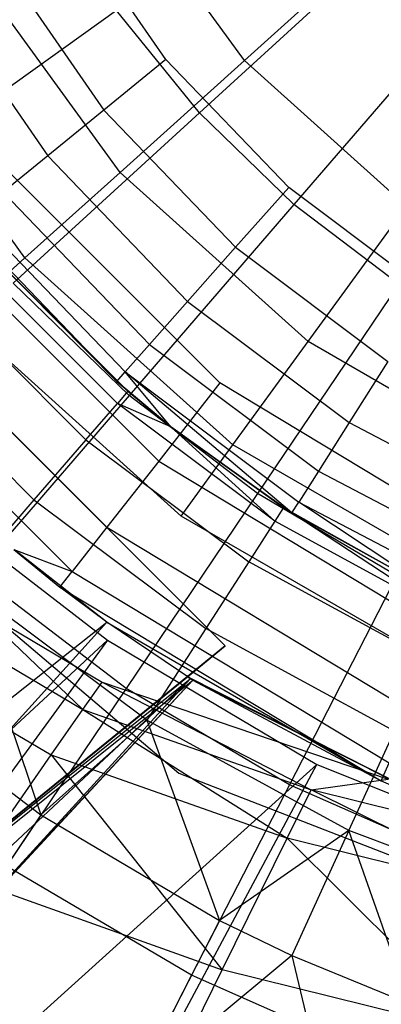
# Model space of a CAD drawing. Extents: x 4.9 to 22.3, y -20.4 to 0.
# Tile 24 of 95: x 12.408 to 12.826, y -13.578 to -12.438. Entities that reach past the tile are written whole.
import ezdxf

# ---------------------------------------------------------------- set-up
doc = ezdxf.new("R2010")
doc.units = 0
doc.header["$LTSCALE"] = 2.54
doc.layers.get('0').update_dxf_attribs({"color": 13, "linetype": 'CONTINUOUS'})

# ---------------------------------------------------------------- blocks, each defined once
blk = doc.blocks.new('AMELIA-10495_B_STL')
at = {"color": 0}
for p, q in [((12.6678, -12.4853, 20.1867), (12.5195, -12.2812, 20.1867)), ((12.6678, -12.4853, 20.1867), (12.5195, -12.2812, 20.1867)), ((12.577, -12.4841, 10.8631), (12.4604, -12.3153, 10.8631)), ((12.577, -12.4841, 10.8631), (12.4604, -12.3153, 10.8631)), ((12.6678, -12.4853, 20.1867), (12.8444, -12.3263, 20.7432)), ((12.6678, -12.4853, 20.1867), (12.8444, -12.3263, 20.7432)), ((12.8433, -12.3376, 3.2113), (12.6159, -12.5457, 3.3297)), ((12.8433, -12.3376, 3.2113), (12.6159, -12.5457, 3.3297)), ((12.3802, -12.3616, 10.8484), (12.5052, -12.5428, 10.8484)), ((12.3802, -12.3616, 10.8484), (12.5052, -12.5428, 10.8484)), ((12.524, -12.6147, 19.6133), (12.352, -12.3779, 19.6133)), ((12.524, -12.6147, 19.6133), (12.352, -12.3779, 19.6133)), ((12.3077, -12.4034, 10.8058), (12.4404, -12.5956, 10.8058)), ((12.3077, -12.4034, 10.8058), (12.4404, -12.5956, 10.8058)), ((12.9264, -12.4183, 3.2113), (12.7252, -12.6518, 3.3297)), ((12.9264, -12.4183, 3.2113), (12.7252, -12.6518, 3.3297)), ((12.5199, -12.4274, 3.3297), (12.2825, -12.5977, 3.4836)), ((12.5199, -12.4274, 3.3297), (12.2825, -12.5977, 3.4836)), ((12.6159, -12.5457, 3.3297), (12.5199, -12.4274, 3.3297)), ((12.6159, -12.5457, 3.3297), (12.5199, -12.4274, 3.3297)), ((12.414, -12.7138, 19.0266), (12.2238, -12.4519, 19.0266)), ((12.414, -12.7138, 19.0266), (12.2238, -12.4519, 19.0266)), ((12.577, -12.4841, 10.8631), (12.5052, -12.5428, 10.8484)), ((12.577, -12.4841, 10.8631), (12.5052, -12.5428, 10.8484)), ((12.524, -12.6147, 19.6133), (12.6678, -12.4853, 20.1867)), ((12.524, -12.6147, 19.6133), (12.6678, -12.4853, 20.1867)), ((12.7191, -12.6321, 10.8631), (12.577, -12.4841, 10.8631)), ((12.7191, -12.6321, 10.8631), (12.577, -12.4841, 10.8631)), ((12.8553, -12.6541, 20.1867), (12.6678, -12.4853, 20.1867)), ((12.8553, -12.6541, 20.1867), (12.6678, -12.4853, 20.1867)), ((12.6159, -12.5457, 3.3297), (12.4003, -12.7429, 3.4836)), ((12.6159, -12.5457, 3.3297), (12.4003, -12.7429, 3.4836)), ((12.5052, -12.5428, 10.8484), (12.4404, -12.5956, 10.8058)), ((12.5052, -12.5428, 10.8484), (12.4404, -12.5956, 10.8058)), ((12.5052, -12.5428, 10.8484), (12.6577, -12.7015, 10.8484)), ((12.5052, -12.5428, 10.8484), (12.6577, -12.7015, 10.8484)), ((12.7252, -12.6518, 3.3297), (12.6159, -12.5457, 3.3297)), ((12.7252, -12.6518, 3.3297), (12.6159, -12.5457, 3.3297)), ((12.6454, -13.1627, 1.9301), (12.0797, -12.597, 1.9301)), ((12.6454, -13.1627, 1.9301), (12.0797, -12.597, 1.9301)), ((12.6395, -12.8585, 0.2301), (12.3839, -12.6028, 0.2301)), ((12.6395, -12.8585, 0.2301), (12.3839, -12.6028, 0.2301)), ((12.4404, -12.5956, 10.8058), (12.389, -12.6376, 10.7394)), ((12.4404, -12.5956, 10.8058), (12.389, -12.6376, 10.7394)), ((12.4404, -12.5956, 10.8058), (12.6022, -12.7641, 10.8058)), ((12.4404, -12.5956, 10.8058), (12.6022, -12.7641, 10.8058)), ((12.414, -12.7138, 19.0266), (12.524, -12.6147, 19.6133)), ((12.414, -12.7138, 19.0266), (12.524, -12.6147, 19.6133)), ((12.7416, -12.8106, 19.6133), (12.524, -12.6147, 19.6133)), ((12.7416, -12.8106, 19.6133), (12.524, -12.6147, 19.6133)), ((12.389, -12.6376, 10.7394), (12.5582, -12.8138, 10.7394)), ((12.389, -12.6376, 10.7394), (12.5582, -12.8138, 10.7394)), ((12.7191, -12.6321, 10.8631), (12.6577, -12.7015, 10.8484)), ((12.7191, -12.6321, 10.8631), (12.6577, -12.7015, 10.8484)), ((12.8832, -12.7554, 10.8631), (12.7191, -12.6321, 10.8631)), ((12.8832, -12.7554, 10.8631), (12.7191, -12.6321, 10.8631)), ((12.7252, -12.6518, 3.3297), (12.5345, -12.8731, 3.4836)), ((12.7252, -12.6518, 3.3297), (12.5345, -12.8731, 3.4836)), ((12.8463, -12.7443, 3.3297), (12.7252, -12.6518, 3.3297)), ((12.8463, -12.7443, 3.3297), (12.7252, -12.6518, 3.3297)), ((12.7416, -12.8106, 19.6133), (12.8553, -12.6541, 20.1867)), ((12.7416, -12.8106, 19.6133), (12.8553, -12.6541, 20.1867)), ((12.2935, -12.6736, 0.2529), (12.5687, -12.9489, 0.2529)), ((12.2935, -12.6736, 0.2529), (12.5687, -12.9489, 0.2529)), ((12.3446, -12.6739, 10.5631), (12.5202, -12.8567, 10.5631)), ((12.3446, -12.6739, 10.5631), (12.5202, -12.8567, 10.5631)), ((12.356, -12.6646, 10.6558), (12.5299, -12.8457, 10.6558)), ((12.356, -12.6646, 10.6558), (12.5299, -12.8457, 10.6558)), ((12.6577, -12.7015, 10.8484), (12.6022, -12.7641, 10.8058)), ((12.6577, -12.7015, 10.8484), (12.6022, -12.7641, 10.8058)), ((12.6577, -12.7015, 10.8484), (12.8336, -12.8337, 10.8484)), ((12.6577, -12.7015, 10.8484), (12.8336, -12.8337, 10.8484)), ((12.3384, -12.7818, 18.4301), (12.414, -12.7138, 19.0266)), ((12.3384, -12.7818, 18.4301), (12.414, -12.7138, 19.0266)), ((12.3743, -12.7092, 9.7505), (12.5332, -12.8681, 9.7505)), ((12.5202, -12.8567, 10.5631), (12.3743, -12.7092, 9.7505)), ((12.3743, -12.7092, 9.7505), (12.5332, -12.8681, 9.7505)), ((12.5202, -12.8567, 10.5631), (12.3743, -12.7092, 9.7505)), ((12.6546, -12.9303, 19.0266), (12.414, -12.7138, 19.0266)), ((12.6546, -12.9303, 19.0266), (12.414, -12.7138, 19.0266)), ((12.3602, -12.7214, 9.4644), (12.521, -12.8822, 9.4644)), ((12.3602, -12.7214, 9.4644), (12.521, -12.8822, 9.4644)), ((12.2169, -12.7337, 0.318), (12.5087, -13.0255, 0.318)), ((12.2169, -12.7337, 0.318), (12.5087, -13.0255, 0.318)), ((12.5345, -12.8731, 3.4836), (12.4003, -12.7429, 3.4836)), ((12.5345, -12.8731, 3.4836), (12.4003, -12.7429, 3.4836)), ((12.8463, -12.7443, 3.3297), (12.6831, -12.9866, 3.4836)), ((12.8463, -12.7443, 3.3297), (12.6831, -12.9866, 3.4836)), ((12.4845, -12.9243, 9.1831), (12.3181, -12.7579, 9.1831)), ((12.4845, -12.9243, 9.1831), (12.3181, -12.7579, 9.1831)), ((12.6022, -12.7641, 10.8058), (12.5582, -12.8138, 10.7394)), ((12.6022, -12.7641, 10.8058), (12.5582, -12.8138, 10.7394)), ((12.6022, -12.7641, 10.8058), (12.7889, -12.9044, 10.8058)), ((12.6022, -12.7641, 10.8058), (12.7889, -12.9044, 10.8058)), ((12.1657, -12.7738, 0.4153), (12.4686, -13.0767, 0.4153)), ((12.1657, -12.7738, 0.4153), (12.4686, -13.0767, 0.4153)), ((12.5948, -13.0126, 18.4301), (12.3384, -12.7818, 18.4301)), ((12.5948, -13.0126, 18.4301), (12.3384, -12.7818, 18.4301)), ((12.6546, -12.9303, 19.0266), (12.7416, -12.8106, 19.6133)), ((12.6546, -12.9303, 19.0266), (12.7416, -12.8106, 19.6133)), ((12.9951, -12.957, 19.6133), (12.7416, -12.8106, 19.6133)), ((12.9951, -12.957, 19.6133), (12.7416, -12.8106, 19.6133)), ((12.2486, -12.8181, 8.9114), (12.4243, -12.9937, 8.9114)), ((12.2486, -12.8181, 8.9114), (12.4243, -12.9937, 8.9114)), ((12.5582, -12.8138, 10.7394), (12.5299, -12.8457, 10.6558)), ((12.5582, -12.8138, 10.7394), (12.5299, -12.8457, 10.6558)), ((12.5582, -12.8138, 10.7394), (12.7535, -12.9605, 10.7394)), ((12.5582, -12.8138, 10.7394), (12.7535, -12.9605, 10.7394)), ((12.8336, -12.8337, 10.8484), (12.7889, -12.9044, 10.8058)), ((12.8336, -12.8337, 10.8484), (12.7889, -12.9044, 10.8058)), ((12.5202, -12.8567, 10.5631), (12.5299, -12.8457, 10.6558)), ((12.5202, -12.8567, 10.5631), (12.5299, -12.8457, 10.6558)), ((12.7228, -13.0089, 10.5631), (12.5299, -12.8457, 10.6558)), ((12.5299, -12.8457, 10.6558), (12.7307, -12.9965, 10.6558)), ((12.5826, -12.9091, 10.5631), (12.5299, -12.8457, 10.6558)), ((12.7228, -13.0089, 10.5631), (12.5299, -12.8457, 10.6558)), ((12.5826, -12.9091, 10.5631), (12.5299, -12.8457, 10.6558)), ((12.5299, -12.8457, 10.6558), (12.7307, -12.9965, 10.6558)), ((12.5826, -12.9091, 9.7505), (12.5202, -12.8567, 10.5631)), ((12.5202, -12.8567, 10.5631), (12.5826, -12.9091, 10.5631)), ((12.5826, -12.9091, 9.7505), (12.5202, -12.8567, 10.5631)), ((12.5332, -12.8681, 9.7505), (12.5202, -12.8567, 10.5631)), ((12.5332, -12.8681, 9.7505), (12.5202, -12.8567, 10.5631)), ((12.5202, -12.8567, 10.5631), (12.5826, -12.9091, 10.5631)), ((12.6395, -12.8585, 0.2301), (12.5687, -12.9489, 0.2529)), ((12.6395, -12.8585, 0.2301), (12.5687, -12.9489, 0.2529)), ((12.949, -13.0456, 0.2301), (12.6395, -12.8585, 0.2301)), ((12.949, -13.0456, 0.2301), (12.6395, -12.8585, 0.2301)), ((12.5345, -12.8731, 3.4836), (12.3569, -13.0791, 3.6709)), ((12.5345, -12.8731, 3.4836), (12.3569, -13.0791, 3.6709)), ((12.5332, -12.8681, 9.7505), (12.521, -12.8822, 9.4644)), ((12.5332, -12.8681, 9.7505), (12.521, -12.8822, 9.4644)), ((12.5332, -12.8681, 9.7505), (12.5826, -12.9091, 9.7505)), ((12.5332, -12.8681, 9.7505), (12.5826, -12.9091, 9.7505)), ((12.6831, -12.9866, 3.4836), (12.5345, -12.8731, 3.4836)), ((12.6831, -12.9866, 3.4836), (12.5345, -12.8731, 3.4836)), ((12.4845, -12.9243, 9.1831), (12.521, -12.8822, 9.4644)), ((12.4845, -12.9243, 9.1831), (12.521, -12.8822, 9.4644)), ((12.5826, -12.9091, 9.7505), (12.521, -12.8822, 9.4644)), ((12.703, -13.0185, 9.4644), (12.521, -12.8822, 9.4644)), ((12.703, -13.0185, 9.4644), (12.521, -12.8822, 9.4644)), ((12.5826, -12.9091, 9.7505), (12.521, -12.8822, 9.4644)), ((12.1148, -12.9057, 10.1301), (12.592, -13.31, 10.1301)), ((12.1148, -12.9057, 12.7301), (12.592, -13.31, 12.7301)), ((12.1148, -12.9057, 10.1301), (12.592, -13.31, 10.1301)), ((12.1148, -12.9057, 12.7301), (12.592, -13.31, 12.7301)), ((12.5826, -12.9091, 9.7505), (12.7131, -13.0027, 9.7505)), ((12.703, -13.0185, 9.4644), (12.5826, -12.9091, 9.7505)), ((12.703, -13.0185, 9.4644), (12.5826, -12.9091, 9.7505)), ((12.7131, -13.0027, 9.7505), (12.5826, -12.9091, 10.5631)), ((12.5826, -12.9091, 10.5631), (12.7228, -13.0089, 10.5631)), ((12.7131, -13.0027, 9.7505), (12.5826, -12.9091, 10.5631)), ((12.5826, -12.9091, 9.7505), (12.7131, -13.0027, 9.7505)), ((12.5826, -12.9091, 9.7505), (12.5826, -12.9091, 10.5631)), ((12.5826, -12.9091, 9.7505), (12.5826, -12.9091, 10.5631)), ((12.5826, -12.9091, 10.5631), (12.7228, -13.0089, 10.5631)), ((12.7889, -12.9044, 10.8058), (12.7535, -12.9605, 10.7394)), ((12.7889, -12.9044, 10.8058), (12.7535, -12.9605, 10.7394)), ((12.7889, -12.9044, 10.8058), (12.9958, -13.013, 10.8058)), ((12.7889, -12.9044, 10.8058), (12.9958, -13.013, 10.8058)), ((12.4845, -12.9243, 9.1831), (12.4243, -12.9937, 8.9114)), ((12.4845, -12.9243, 9.1831), (12.4243, -12.9937, 8.9114)), ((12.4845, -12.9243, 9.1831), (12.6729, -13.0654, 9.1831)), ((12.4845, -12.9243, 9.1831), (12.6729, -13.0654, 9.1831)), ((12.5948, -13.0126, 18.4301), (12.6546, -12.9303, 19.0266)), ((12.5948, -13.0126, 18.4301), (12.6546, -12.9303, 19.0266)), ((12.9349, -13.0922, 19.0266), (12.6546, -12.9303, 19.0266)), ((12.9349, -13.0922, 19.0266), (12.6546, -12.9303, 19.0266)), ((12.5687, -12.9489, 0.2529), (12.5087, -13.0255, 0.318)), ((12.5687, -12.9489, 0.2529), (12.5087, -13.0255, 0.318)), ((12.5687, -12.9489, 0.2529), (12.9019, -13.1503, 0.2529)), ((12.5687, -12.9489, 0.2529), (12.9019, -13.1503, 0.2529)), ((12.7535, -12.9605, 10.7394), (12.7307, -12.9965, 10.6558)), ((12.7535, -12.9605, 10.7394), (12.7307, -12.9965, 10.6558)), ((12.7535, -12.9605, 10.7394), (12.9697, -13.074, 10.7394)), ((12.7535, -12.9605, 10.7394), (12.9697, -13.074, 10.7394)), ((12.6831, -12.9866, 3.4836), (12.5311, -13.2121, 3.6709)), ((12.6831, -12.9866, 3.4836), (12.5311, -13.2121, 3.6709)), ((12.8441, -13.0817, 3.4836), (12.6831, -12.9866, 3.4836)), ((12.8441, -13.0817, 3.4836), (12.6831, -12.9866, 3.4836)), ((12.4243, -12.9937, 8.9114), (12.3415, -13.0893, 8.654)), ((12.4243, -12.9937, 8.9114), (12.3415, -13.0893, 8.654)), ((12.4243, -12.9937, 8.9114), (12.6232, -13.1426, 8.9114)), ((12.4243, -12.9937, 8.9114), (12.6232, -13.1426, 8.9114)), ((12.7131, -13.0027, 9.7505), (12.703, -13.0185, 9.4644)), ((12.7131, -13.0027, 9.7505), (12.703, -13.0185, 9.4644)), ((12.9026, -13.1274, 9.4644), (12.7131, -13.0027, 9.7505)), ((12.7131, -13.0027, 9.7505), (12.8813, -13.0968, 9.7505)), ((12.9026, -13.1274, 9.4644), (12.7131, -13.0027, 9.7505)), ((12.7131, -13.0027, 9.7505), (12.8813, -13.0968, 9.7505)), ((12.7131, -13.0027, 9.7505), (12.7228, -13.0089, 10.5631)), ((12.7131, -13.0027, 9.7505), (12.7228, -13.0089, 10.5631)), ((12.7228, -13.0089, 10.5631), (12.7307, -12.9965, 10.6558)), ((12.7228, -13.0089, 10.5631), (12.7307, -12.9965, 10.6558)), ((12.8813, -13.0968, 10.5631), (12.7307, -12.9965, 10.6558)), ((12.7307, -12.9965, 10.6558), (12.953, -13.1132, 10.6558)), ((12.8813, -13.0968, 10.5631), (12.7307, -12.9965, 10.6558)), ((12.7307, -12.9965, 10.6558), (12.953, -13.1132, 10.6558)), ((12.8935, -13.1851, 18.4301), (12.5948, -13.0126, 18.4301)), ((12.8935, -13.1851, 18.4301), (12.5948, -13.0126, 18.4301)), ((12.8813, -13.0968, 9.7505), (12.7228, -13.0089, 10.5631)), ((12.7228, -13.0089, 10.5631), (12.8813, -13.0968, 10.5631)), ((12.8813, -13.0968, 9.7505), (12.7228, -13.0089, 10.5631)), ((12.7228, -13.0089, 10.5631), (12.8813, -13.0968, 10.5631)), ((12.5087, -13.0255, 0.318), (12.4686, -13.0767, 0.4153)), ((12.5087, -13.0255, 0.318), (12.4686, -13.0767, 0.4153)), ((12.5087, -13.0255, 0.318), (12.8619, -13.239, 0.318)), ((12.5087, -13.0255, 0.318), (12.8619, -13.239, 0.318)), ((12.703, -13.0185, 9.4644), (12.6729, -13.0654, 9.1831)), ((12.703, -13.0185, 9.4644), (12.6729, -13.0654, 9.1831)), ((12.9026, -13.1274, 9.4644), (12.703, -13.0185, 9.4644)), ((12.9026, -13.1274, 9.4644), (12.703, -13.0185, 9.4644)), ((12.4013, -13.0513, 0.5301), (12.4545, -13.0947, 0.5301)), ((12.4013, -13.0513, 0.5301), (12.4545, -13.0947, 0.5301)), ((12.4013, -13.0513, 0.5301), (12.4686, -13.0767, 0.4153)), ((12.4013, -13.0513, 0.5301), (12.4686, -13.0767, 0.4153)), ((12.5086, -13.1354, 1.4408), (12.4019, -13.0518, 1.3994)), ((12.4019, -13.0518, 1.3994), (12.4545, -13.0947, 0.5301)), ((12.4019, -13.0518, 1.3994), (12.4545, -13.0947, 0.5301)), ((12.5086, -13.1354, 1.4408), (12.4019, -13.0518, 1.3994)), ((12.3875, -13.0619, 1.9301), (12.5096, -13.1561, 1.9301)), ((12.6729, -13.0654, 9.1831), (12.6232, -13.1426, 8.9114)), ((12.6729, -13.0654, 9.1831), (12.6232, -13.1426, 8.9114)), ((12.8794, -13.1781, 9.1831), (12.6729, -13.0654, 9.1831)), ((12.8794, -13.1781, 9.1831), (12.6729, -13.0654, 9.1831)), ((12.5311, -13.2121, 3.6709), (12.3569, -13.0791, 3.6709)), ((12.5311, -13.2121, 3.6709), (12.3569, -13.0791, 3.6709)), ((12.4545, -13.0947, 0.5301), (12.4686, -13.0767, 0.4153)), ((12.4545, -13.0947, 0.5301), (12.4686, -13.0767, 0.4153)), ((12.4686, -13.0767, 0.4153), (12.8353, -13.2984, 0.4153)), ((12.4686, -13.0767, 0.4153), (12.8353, -13.2984, 0.4153)), ((12.8441, -13.0817, 3.4836), (12.7199, -13.3236, 3.6709)), ((12.8441, -13.0817, 3.4836), (12.7199, -13.3236, 3.6709)), ((12.5549, -13.249, 8.654), (12.3415, -13.0893, 8.654)), ((12.3415, -13.0893, 8.654), (12.4325, -13.3586, 8.4153)), ((12.3415, -13.0893, 8.654), (12.4325, -13.3586, 8.4153)), ((12.5549, -13.249, 8.654), (12.3415, -13.0893, 8.654)), ((12.5086, -13.1354, 1.4408), (12.4545, -13.0947, 0.5301)), ((12.4545, -13.0947, 0.5301), (12.8259, -13.3192, 0.5301)), ((12.5086, -13.1354, 1.4408), (12.4545, -13.0947, 0.5301)), ((12.4545, -13.0947, 0.5301), (12.8259, -13.3192, 0.5301)), ((12.3585, -13.1192, 18.4301), (12.5032, -13.2047, 18.4301)), ((12.3585, -13.1192, 18.4301), (12.5032, -13.2047, 18.4301)), ((12.3585, -13.1192, 18.4301), (12.481, -13.2366, 18.2897)), ((12.3585, -13.1192, 18.4301), (12.481, -13.2366, 18.2897)), ((11.9418, -13.584, 1.8239), (12.5086, -13.1354, 1.4408)), ((11.9418, -13.584, 1.8239), (12.5086, -13.1354, 1.4408)), ((12.5086, -13.1354, 1.4408), (12.0281, -13.6679, 1.867)), ((12.5086, -13.1354, 1.4408), (12.0281, -13.6679, 1.867)), ((12.6082, -13.2026, 1.5088), (12.5086, -13.1354, 1.4408)), ((12.5086, -13.1354, 1.4408), (12.8259, -13.3192, 0.5301)), ((12.5086, -13.1354, 1.4408), (12.8259, -13.3192, 0.5301)), ((12.6082, -13.2026, 1.5088), (12.5086, -13.1354, 1.4408)), ((12.3334, -13.1491, 18.2897), (12.481, -13.2366, 18.2897)), ((12.3334, -13.1491, 18.2897), (12.481, -13.2366, 18.2897)), ((12.6232, -13.1426, 8.9114), (12.5549, -13.249, 8.654)), ((12.6232, -13.1426, 8.9114), (12.5549, -13.249, 8.654)), ((12.8413, -13.2617, 8.9114), (12.6232, -13.1426, 8.9114)), ((12.8413, -13.2617, 8.9114), (12.6232, -13.1426, 8.9114)), ((11.5293, -14.0654, 2.9153), (12.5096, -13.1561, 1.9301)), ((11.5293, -14.0654, 2.9153), (12.5096, -13.1561, 1.9301)), ((12.5096, -13.1561, 1.9301), (11.7367, -14.2169, 2.9153)), ((12.5096, -13.1561, 1.9301), (11.7367, -14.2169, 2.9153)), ((12.6454, -13.1627, 1.9301), (12.2151, -13.5134, 2.2207)), ((12.6454, -13.1627, 1.9301), (12.2151, -13.5134, 2.2207)), ((12.5096, -13.1561, 1.9301), (12.7518, -13.3, 1.9301)), ((12.6022, -13.1988, 1.9301), (12.6454, -13.1627, 1.9301)), ((12.6022, -13.1988, 1.9301), (12.6454, -13.1627, 1.9301)), ((12.0281, -13.6679, 1.867), (12.6082, -13.2026, 1.5088)), ((12.0281, -13.6679, 1.867), (12.6082, -13.2026, 1.5088)), ((12.113, -13.7348, 1.9249), (12.6082, -13.2026, 1.5088)), ((12.113, -13.7348, 1.9249), (12.6082, -13.2026, 1.5088)), ((12.6082, -13.2027, 1.6268), (12.113, -13.7348, 1.9249)), ((12.6082, -13.2027, 1.6268), (12.113, -13.7348, 1.9249)), ((12.2151, -13.5134, 2.2207), (12.6022, -13.1988, 1.9301)), ((12.2151, -13.5134, 2.2207), (12.6022, -13.1988, 1.9301)), ((12.2151, -13.5134, 2.2207), (12.6052, -13.2008, 1.7784)), ((12.2151, -13.5134, 2.2207), (12.6052, -13.2008, 1.7784)), ((12.2426, -13.54, 2.0638), (12.6052, -13.2008, 1.7784)), ((12.2426, -13.54, 2.0638), (12.6052, -13.2008, 1.7784)), ((12.6052, -13.2008, 1.7784), (12.2752, -13.5615, 1.9069)), ((12.6052, -13.2008, 1.7784), (12.2752, -13.5615, 1.9069)), ((12.2752, -13.5615, 1.9069), (12.6082, -13.2027, 1.6268)), ((12.2752, -13.5615, 1.9069), (12.6082, -13.2027, 1.6268)), ((12.2918, -13.1988, 18.1852), (12.4444, -13.2891, 18.1852)), ((12.2918, -13.1988, 18.1852), (12.4444, -13.2891, 18.1852)), ((12.481, -13.2366, 18.2897), (12.5032, -13.2047, 18.4301)), ((12.481, -13.2366, 18.2897), (12.5032, -13.2047, 18.4301)), ((12.5032, -13.2047, 18.4301), (12.8342, -13.3171, 18.4301)), ((12.5032, -13.2047, 18.4301), (12.8342, -13.3171, 18.4301)), ((12.5032, -13.2047, 18.4301), (12.745, -13.3296, 18.2897)), ((12.5032, -13.2047, 18.4301), (12.745, -13.3296, 18.2897)), ((12.6052, -13.2008, 1.7784), (12.6022, -13.1988, 1.9301)), ((12.9103, -13.3546, 1.9301), (12.6022, -13.1988, 1.9301)), ((12.6052, -13.2008, 1.7784), (12.6022, -13.1988, 1.9301)), ((12.9103, -13.3546, 1.9301), (12.6022, -13.1988, 1.9301)), ((12.6082, -13.2027, 1.6268), (12.6052, -13.2008, 1.7784)), ((12.6082, -13.2027, 1.6268), (12.6052, -13.2008, 1.7784)), ((12.6082, -13.2026, 1.5088), (12.6082, -13.2027, 1.6268)), ((12.6082, -13.2026, 1.5088), (12.9103, -13.3546, 0.5301)), ((12.6082, -13.2026, 1.5088), (12.6082, -13.2027, 1.6268)), ((12.6082, -13.2026, 1.5088), (12.9103, -13.3546, 0.5301)), ((12.6082, -13.2026, 1.5088), (12.8259, -13.3192, 0.5301)), ((12.6082, -13.2026, 1.5088), (12.8259, -13.3192, 0.5301)), ((12.6082, -13.2027, 1.6268), (12.9103, -13.3546, 1.9301)), ((12.6082, -13.2027, 1.6268), (12.9103, -13.3546, 1.9301)), ((12.2417, -13.2129, 8.4153), (12.4325, -13.3586, 8.4153)), ((12.2417, -13.2129, 8.4153), (12.4325, -13.3586, 8.4153)), ((12.5311, -13.2121, 3.6709), (12.3926, -13.4178, 3.8889)), ((12.5311, -13.2121, 3.6709), (12.3926, -13.4178, 3.8889)), ((12.7199, -13.3236, 3.6709), (12.5311, -13.2121, 3.6709)), ((12.7199, -13.3236, 3.6709), (12.5311, -13.2121, 3.6709)), ((12.4444, -13.2891, 18.1852), (12.481, -13.2366, 18.2897)), ((12.4444, -13.2891, 18.1852), (12.481, -13.2366, 18.2897)), ((12.481, -13.2366, 18.2897), (12.745, -13.3296, 18.2897)), ((12.481, -13.2366, 18.2897), (12.745, -13.3296, 18.2897)), ((12.481, -13.2366, 18.2897), (12.7174, -13.3856, 18.1853)), ((12.481, -13.2366, 18.2897), (12.7174, -13.3856, 18.1853)), ((12.5549, -13.249, 8.654), (12.4325, -13.3586, 8.4153)), ((12.5549, -13.249, 8.654), (12.4325, -13.3586, 8.4153)), ((12.7887, -13.3767, 8.654), (12.5549, -13.249, 8.654)), ((12.5549, -13.249, 8.654), (12.6392, -13.4807, 8.4153)), ((12.5549, -13.249, 8.654), (12.6392, -13.4807, 8.4153)), ((12.7887, -13.3767, 8.654), (12.5549, -13.249, 8.654)), ((12.7887, -13.3767, 8.654), (12.8413, -13.2617, 8.9114)), ((12.7887, -13.3767, 8.654), (12.8413, -13.2617, 8.9114)), ((12.3452, -13.4319, 18.0253), (12.4444, -13.2891, 18.1852)), ((12.3452, -13.4319, 18.0253), (12.4444, -13.2891, 18.1852)), ((12.4444, -13.2891, 18.1852), (12.7174, -13.3856, 18.1853)), ((12.4444, -13.2891, 18.1852), (12.7174, -13.3856, 18.1853)), ((12.4444, -13.2891, 18.1852), (12.6423, -13.5377, 18.0254)), ((12.4444, -13.2891, 18.1852), (12.6423, -13.5377, 18.0254)), ((12.7518, -13.3, 1.9301), (11.7367, -14.2169, 2.9153)), ((12.7518, -13.3, 1.9301), (11.7367, -14.2169, 2.9153)), ((12.1722, -14.3837, 2.9153), (12.7518, -13.3, 1.9301)), ((12.1722, -14.3837, 2.9153), (12.7518, -13.3, 1.9301)), ((12.7518, -13.3, 1.9301), (13.0087, -13.4028, 1.9301)), ((12.8259, -13.3192, 0.5301), (12.8353, -13.2984, 0.4153)), ((12.8259, -13.3192, 0.5301), (12.8353, -13.2984, 0.4153)), ((12.592, -13.31, 10.1301), (12.592, -13.31, 12.7301)), ((12.592, -13.31, 10.1301), (13.1747, -13.5373, 10.1301)), ((12.592, -13.31, 12.7301), (13.1747, -13.5373, 12.7301)), ((12.592, -13.31, 10.1301), (12.592, -13.31, 12.7301)), ((12.592, -13.31, 10.1301), (13.1747, -13.5373, 10.1301)), ((12.592, -13.31, 12.7301), (13.1747, -13.5373, 12.7301)), ((12.7199, -13.3236, 3.6709), (12.6066, -13.5442, 3.8889)), ((12.7199, -13.3236, 3.6709), (12.6066, -13.5442, 3.8889)), ((12.9205, -13.412, 3.6709), (12.7199, -13.3236, 3.6709)), ((12.9205, -13.412, 3.6709), (12.7199, -13.3236, 3.6709)), ((12.745, -13.3296, 18.2897), (12.8342, -13.3171, 18.4301)), ((12.745, -13.3296, 18.2897), (12.8342, -13.3171, 18.4301)), ((12.8259, -13.3192, 0.5301), (12.9103, -13.3546, 0.5301)), ((12.8259, -13.3192, 0.5301), (12.9103, -13.3546, 0.5301)), ((12.7174, -13.3856, 18.1853), (12.745, -13.3296, 18.2897)), ((12.7174, -13.3856, 18.1853), (12.745, -13.3296, 18.2897)), ((12.9964, -13.4545, 18.1853), (12.745, -13.3296, 18.2897)), ((12.9964, -13.4545, 18.1853), (12.745, -13.3296, 18.2897)), ((13.0149, -13.3961, 18.2897), (12.745, -13.3296, 18.2897)), ((13.0149, -13.3961, 18.2897), (12.745, -13.3296, 18.2897)), ((12.4325, -13.3586, 8.4153), (12.3121, -13.5373, 8.1066)), ((12.4325, -13.3586, 8.4153), (12.3121, -13.5373, 8.1066)), ((12.4325, -13.3586, 8.4153), (12.6392, -13.4807, 8.4153)), ((12.4325, -13.3586, 8.4153), (12.6392, -13.4807, 8.4153)), ((12.7887, -13.3767, 8.654), (12.6392, -13.4807, 8.4153)), ((12.7887, -13.3767, 8.654), (12.6392, -13.4807, 8.4153)), ((12.7887, -13.3767, 8.654), (12.7228, -13.5212, 8.4153)), ((12.7887, -13.3767, 8.654), (12.7228, -13.5212, 8.4153)), ((13.0384, -13.4698, 8.654), (12.7887, -13.3767, 8.654)), ((13.0384, -13.4698, 8.654), (12.7887, -13.3767, 8.654)), ((12.859, -13.5775, 8.4153), (12.7887, -13.3767, 8.654)), ((12.859, -13.5775, 8.4153), (12.7887, -13.3767, 8.654)), ((12.6423, -13.5377, 18.0254), (12.7174, -13.3856, 18.1853)), ((12.6423, -13.5377, 18.0254), (12.7174, -13.3856, 18.1853)), ((12.946, -13.6133, 18.0254), (12.7174, -13.3856, 18.1853)), ((12.946, -13.6133, 18.0254), (12.7174, -13.3856, 18.1853)), ((12.9964, -13.4545, 18.1853), (12.7174, -13.3856, 18.1853)), ((12.9964, -13.4545, 18.1853), (12.7174, -13.3856, 18.1853)), ((12.6066, -13.5442, 3.8889), (12.3926, -13.4178, 3.8889)), ((12.6066, -13.5442, 3.8889), (12.3926, -13.4178, 3.8889)), ((12.3452, -13.4319, 18.0253), (12.6423, -13.5377, 18.0254)), ((12.3452, -13.4319, 18.0253), (12.6423, -13.5377, 18.0254)), ((12.6392, -13.4807, 8.4153), (12.5408, -13.6724, 8.1066)), ((12.6392, -13.4807, 8.4153), (12.5408, -13.6724, 8.1066)), ((12.6392, -13.4807, 8.4153), (12.7228, -13.5212, 8.4153)), ((12.6392, -13.4807, 8.4153), (12.7228, -13.5212, 8.4153)), ((12.7228, -13.5212, 8.4153), (12.5408, -13.6724, 8.1066)), ((12.7228, -13.5212, 8.4153), (12.5408, -13.6724, 8.1066)), ((12.7228, -13.5212, 8.4153), (12.7839, -13.7795, 8.1066)), ((12.7228, -13.5212, 8.4153), (12.7839, -13.7795, 8.1066)), ((12.7228, -13.5212, 8.4153), (12.859, -13.5775, 8.4153)), ((12.7228, -13.5212, 8.4153), (12.859, -13.5775, 8.4153)), ((12.4467, -13.9322, 17.7893), (12.6423, -13.5377, 18.0254)), ((12.4467, -13.9322, 17.7893), (12.6423, -13.5377, 18.0254)), ((12.946, -13.6133, 18.0254), (12.6423, -13.5377, 18.0254)), ((12.946, -13.6133, 18.0254), (12.6423, -13.5377, 18.0254)), ((12.6066, -13.5442, 3.8889), (12.5059, -13.7404, 4.1346)), ((12.6066, -13.5442, 3.8889), (12.5059, -13.7404, 4.1346)), ((12.8341, -13.6444, 3.8889), (12.6066, -13.5442, 3.8889)), ((12.8341, -13.6444, 3.8889), (12.6066, -13.5442, 3.8889))]:
    blk.add_line(p, q, dxfattribs=at)

msp = doc.modelspace()

# ---------------------------------------------------------------- block references
at = {"color": 0}
msp.add_blockref('AMELIA-10495_B_STL', (0, 0), dxfattribs=at)

doc.saveas('drawing.dxf')
